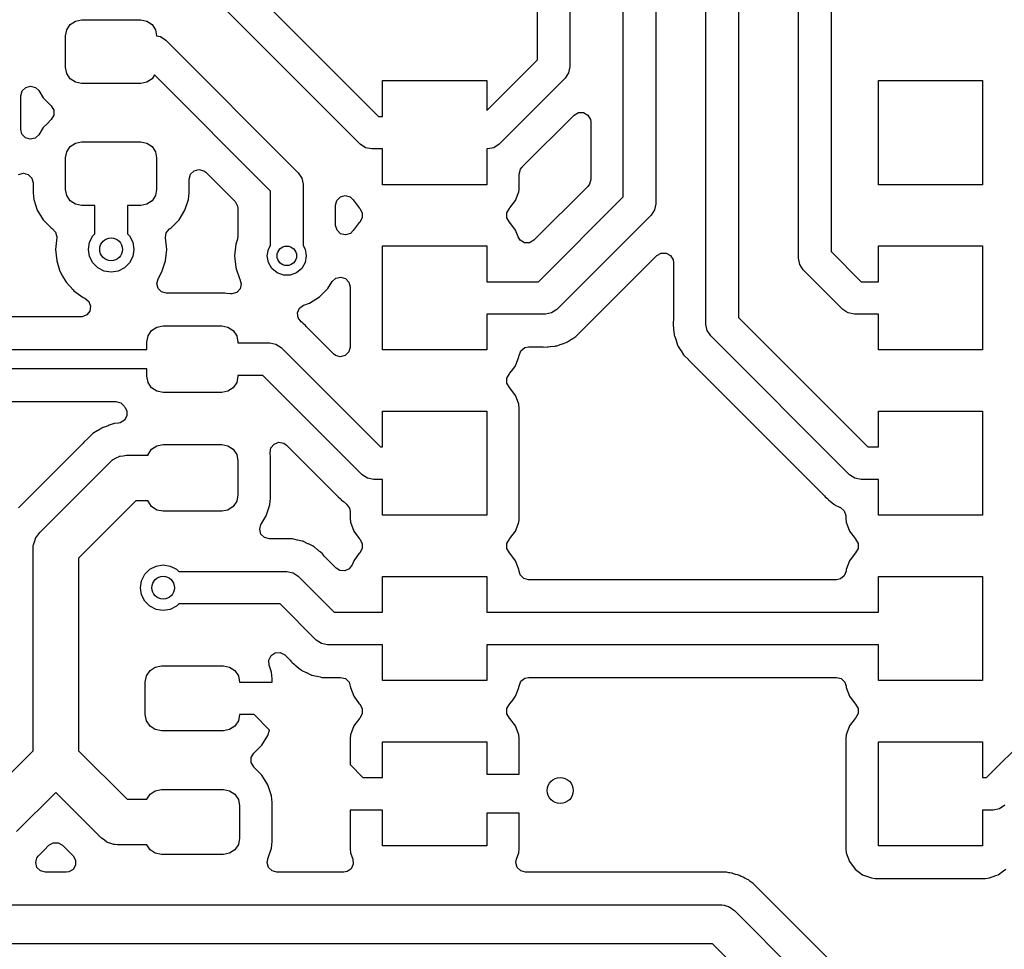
# Model space of a CAD drawing. Extents: x 44 to 146, y -87 to -25.
# Tile 33 of 40: x 109 to 124, y -61 to -46. Entities that reach past the tile are written whole.
import ezdxf

# ---------------------------------------------------------------- set-up
doc = ezdxf.new("R2010")
doc.units = 0
doc.layers.add('BLACK', color=7, linetype='CONTINUOUS')

msp = doc.modelspace()

# ---------------------------------------------------------------- linework, layer by layer
at = {"layer": 'BLACK', "linetype": 'CONTINUOUS'}
for p, q in [((121.8144, -44.45), (121.8144, -49.883646)), ((120.392, -44.5643), (120.392, -50.899646)), ((121.3144, -49.9872), (121.3144, -44.553553)), ((119.892, -51.0032), (119.892, -44.667853)), ((119.122, -45.085), (119.122, -49.149)), ((118.622, -49.045446), (118.622, -45.188554)), ((112.326777, -45.273223), (114.860354, -47.8068)), ((114.580023, -48.233577), (112.046446, -45.7)), ((117.3012, -46.937246), (117.3012, -45.623871)), ((117.8012, -45.623871), (117.8012, -47.0408)), ((110.068554, -46.475471), (110.121393, -46.396393)), ((110.121393, -46.396393), (110.200471, -46.343554)), ((110.200471, -46.343554), (110.29375, -46.325)), ((110.29375, -46.325), (111.20625, -46.325)), ((111.20625, -46.325), (111.299529, -46.343554)), ((111.299529, -46.343554), (111.378607, -46.396393)), ((111.378607, -46.396393), (111.431446, -46.475471)), ((110.05, -46.56875), (110.068554, -46.475471)), ((110.05, -47.05625), (110.05, -46.56875)), ((111.431446, -46.475471), (111.45, -46.56875)), ((111.45, -46.56875), (111.45, -46.569959)), ((111.45, -46.569959), (111.508171, -46.58153)), ((111.508171, -46.58153), (111.589277, -46.635723)), ((111.589277, -46.635723), (113.626777, -48.673223)), ((110.068554, -47.149529), (110.05, -47.05625)), ((116.5224, -47.716046), (117.3012, -46.937246)), ((117.8012, -47.0408), (117.78217, -47.136471)), ((110.121393, -47.228607), (110.068554, -47.149529)), ((111.417238, -47.170792), (111.378607, -47.228607)), ((113.2, -48.953554), (111.417238, -47.170792)), ((117.78217, -47.136471), (117.727977, -47.217577)), ((109.382462, -47.415034), (109.437, -47.360496)), ((109.437, -47.360496), (109.5115, -47.340534)), ((109.5115, -47.340534), (109.586, -47.360496)), ((109.586, -47.360496), (109.638316, -47.411313)), ((110.200471, -47.281446), (110.121393, -47.228607)), ((110.29375, -47.3), (110.200471, -47.281446)), ((111.20625, -47.3), (110.29375, -47.3)), ((111.299529, -47.281446), (111.20625, -47.3)), ((111.378607, -47.228607), (111.299529, -47.281446)), ((114.9224, -47.8068), (114.9224, -47.2568)), ((114.9224, -47.2568), (116.5224, -47.2568)), ((116.5224, -47.2568), (116.5224, -47.716046)), ((117.727977, -47.217577), (116.711977, -48.233577)), ((122.5424, -48.8568), (122.5424, -47.2568)), ((122.5424, -47.2568), (124.1424, -47.2568)), ((124.1424, -47.2568), (124.1424, -48.8568)), ((109.3625, -47.489534), (109.382462, -47.415034)), ((109.3625, -48.010465), (109.3625, -47.489534)), ((109.638316, -47.411313), (109.705971, -47.520999)), ((109.705971, -47.520999), (109.705972, -47.521)), ((109.705972, -47.521), (109.705974, -47.521003)), ((109.705974, -47.521003), (109.828997, -47.644026)), ((109.828997, -47.644026), (109.828999, -47.644027)), ((109.828999, -47.644027), (109.829613, -47.644641)), ((109.829613, -47.644641), (109.868177, -47.711436)), ((109.868177, -47.788564), (109.829613, -47.855359)), ((109.868177, -47.711436), (109.868177, -47.788564)), ((114.860354, -47.8068), (114.9224, -47.8068)), ((117.075086, -48.57828), (117.867141, -47.786226)), ((117.867141, -47.786226), (117.933936, -47.747662)), ((117.933936, -47.747662), (118.011064, -47.747662)), ((118.011064, -47.747662), (118.077859, -47.786226)), ((118.077859, -47.786226), (118.116423, -47.853021)), ((109.76585, -47.919121), (109.705972, -47.978999)), ((109.828997, -47.855974), (109.76585, -47.919121)), ((109.828999, -47.855972), (109.828997, -47.855974)), ((109.829613, -47.855359), (109.828999, -47.855972)), ((118.116423, -47.853021), (118.1215, -47.891585)), ((118.1215, -47.891585), (118.1215, -48.776414)), ((109.38035, -48.08118), (109.3625, -48.010465)), ((109.433278, -48.137281), (109.38035, -48.08118)), ((109.638316, -48.088687), (109.582215, -48.141615)), ((109.705972, -47.978999), (109.638316, -48.088687)), ((109.507166, -48.159402), (109.433278, -48.137281)), ((109.582215, -48.141615), (109.507166, -48.159402)), ((110.068554, -48.350471), (110.121393, -48.271393)), ((110.121393, -48.271393), (110.200471, -48.218554)), ((110.200471, -48.218554), (110.29375, -48.2)), ((110.29375, -48.2), (111.20625, -48.2)), ((111.20625, -48.2), (111.299529, -48.218554)), ((111.299529, -48.218554), (111.378607, -48.271393)), ((111.378607, -48.271393), (111.431446, -48.350471)), ((114.661129, -48.28777), (114.580023, -48.233577)), ((116.711977, -48.233577), (116.630871, -48.28777)), ((110.05, -48.44375), (110.068554, -48.350471)), ((111.431446, -48.350471), (111.45, -48.44375)), ((114.7568, -48.3068), (114.661129, -48.28777)), ((114.9224, -48.3068), (114.7568, -48.3068)), ((114.9224, -48.8568), (114.9224, -48.3068)), ((116.5352, -48.3068), (116.5224, -48.3068)), ((116.5224, -48.3068), (116.5224, -48.8568)), ((116.630871, -48.28777), (116.5352, -48.3068)), ((110.05, -48.93125), (110.05, -48.44375)), ((111.45, -48.44375), (111.45, -48.93125)), ((109.32734, -48.699162), (109.402042, -48.679972)), ((109.402042, -48.679972), (109.476332, -48.700704)), ((109.476332, -48.700704), (109.530302, -48.755804)), ((111.9505, -48.771585), (111.970462, -48.697085)), ((111.970462, -48.697085), (112.025, -48.642547)), ((112.025, -48.642547), (112.0995, -48.622585)), ((112.0995, -48.622585), (112.174, -48.642547)), ((112.174, -48.642547), (112.204859, -48.666226)), ((112.204859, -48.666226), (112.655859, -49.117226)), ((113.626777, -48.673223), (113.68097, -48.754329)), ((117.022899, -48.6927), (117.042861, -48.618201)), ((117.0229, -48.904673), (117.022899, -48.6927)), ((117.042861, -48.618201), (117.063516, -48.590454)), ((117.063516, -48.590454), (117.068439, -48.585236)), ((117.068439, -48.585236), (117.072136, -48.581316)), ((117.072136, -48.581316), (117.075086, -48.57828)), ((109.530302, -48.755804), (109.5495, -48.828964)), ((109.5495, -48.828964), (109.5495, -48.980848)), ((111.9505, -48.980848), (111.9505, -48.771585)), ((113.68097, -48.754329), (113.7, -48.85)), ((113.7, -48.85), (113.7, -49.792128)), ((116.5224, -48.8568), (114.9224, -48.8568)), ((118.101538, -48.850914), (118.077859, -48.881773)), ((118.1215, -48.776414), (118.101538, -48.850914)), ((124.1424, -48.8568), (122.5424, -48.8568)), ((109.5495, -48.980848), (109.559913, -49.082775)), ((110.068554, -49.024529), (110.05, -48.93125)), ((110.121393, -49.103607), (110.068554, -49.024529)), ((111.431446, -49.024529), (111.378607, -49.103607)), ((111.45, -48.93125), (111.431446, -49.024529)), ((111.940087, -49.082775), (111.9505, -48.980848)), ((113.2, -49.792128), (113.2, -48.953554)), ((114.275, -49.04456), (114.3495, -49.024598)), ((114.3495, -49.024598), (114.424, -49.04456)), ((116.966197, -49.099129), (117.00698, -48.989783)), ((117.00698, -48.989783), (117.016491, -48.964283)), ((117.016491, -48.964283), (117.020255, -48.929275)), ((117.020255, -48.929275), (117.022899, -48.904685)), ((117.022899, -48.904682), (117.0229, -48.904673)), ((117.022899, -48.904685), (117.022899, -48.904682)), ((118.077859, -48.881773), (117.249386, -49.710245)), ((109.559913, -49.082775), (109.614638, -49.247925)), ((110.200471, -49.156446), (110.121393, -49.103607)), ((110.29375, -49.175), (110.200471, -49.156446)), ((110.5, -49.175), (110.29375, -49.175)), ((110.5, -49.611119), (110.5, -49.175)), ((111.20625, -49.175), (111, -49.175)), ((111, -49.175), (111, -49.611119)), ((111.299529, -49.156446), (111.20625, -49.175)), ((111.378607, -49.103607), (111.299529, -49.156446)), ((111.885362, -49.247925), (111.940087, -49.082775)), ((112.655859, -49.117226), (112.694423, -49.184021)), ((114.2005, -49.173598), (114.220462, -49.099098)), ((114.2005, -49.480001), (114.2005, -49.173598)), ((114.220462, -49.099098), (114.275, -49.04456)), ((114.424, -49.04456), (114.470972, -49.091532)), ((114.470972, -49.091532), (114.472217, -49.0906)), ((114.472217, -49.0906), (114.564852, -49.214344)), ((116.879946, -49.214346), (116.930689, -49.146562)), ((116.930689, -49.146562), (116.966195, -49.099133)), ((116.966195, -49.099133), (116.966197, -49.099129)), ((117.320646, -50.3468), (118.622, -49.045446)), ((119.122, -49.149), (119.10297, -49.244671)), ((109.614638, -49.247925), (109.705974, -49.396003)), ((111.794026, -49.396003), (111.885362, -49.247925)), ((112.694423, -49.184021), (112.6995, -49.222585)), ((112.6995, -49.222585), (112.6995, -49.64578)), ((114.564852, -49.214344), (114.571949, -49.221441)), ((114.571949, -49.221441), (114.610513, -49.288236)), ((114.610513, -49.288236), (114.610513, -49.365364)), ((116.834287, -49.288236), (116.872851, -49.221441)), ((116.834287, -49.365364), (116.834287, -49.288236)), ((116.872851, -49.221441), (116.879942, -49.214348)), ((116.879942, -49.214348), (116.879946, -49.214346)), ((119.048773, -49.325779), (117.600977, -50.773577)), ((119.048777, -49.325777), (119.048773, -49.325779)), ((119.10297, -49.244671), (119.048777, -49.325777)), ((109.705974, -49.396003), (109.828997, -49.519026)), ((111.671003, -49.519026), (111.794026, -49.396003)), ((114.200542, -49.483543), (114.2005, -49.480001)), ((114.22227, -49.557547), (114.200542, -49.483543)), ((114.564852, -49.439255), (114.472217, -49.563)), ((114.571949, -49.432159), (114.564852, -49.439255)), ((114.610513, -49.365364), (114.571949, -49.432159)), ((116.872851, -49.432159), (116.834287, -49.365364)), ((116.879947, -49.439255), (116.872851, -49.432159)), ((116.966195, -49.554466), (116.879947, -49.439255)), ((109.828997, -49.519026), (109.843718, -49.528106)), ((109.843718, -49.528106), (109.896646, -49.584205)), ((109.896646, -49.584205), (109.914434, -49.659254)), ((110.466844, -49.644275), (110.5, -49.611119)), ((111, -49.611119), (111.033156, -49.644275)), ((111.586317, -49.670499), (111.598382, -49.59432)), ((111.598382, -49.59432), (111.64692, -49.53438)), ((111.64692, -49.53438), (111.656269, -49.528113)), ((111.656269, -49.528113), (111.671003, -49.519026)), ((114.278088, -49.610773), (114.22227, -49.557547)), ((114.353042, -49.628959), (114.278088, -49.610773)), ((114.427046, -49.607231), (114.353042, -49.628959)), ((114.47047, -49.561692), (114.427046, -49.607231)), ((114.472217, -49.563), (114.47047, -49.561692)), ((116.966197, -49.55447), (116.966195, -49.554466)), ((117.004421, -49.656955), (116.966197, -49.55447)), ((109.913681, -49.670496), (109.894815, -49.849999)), ((109.914434, -49.659254), (109.913681, -49.670496)), ((110.4, -49.85), (110.41713, -49.741844)), ((110.41713, -49.741844), (110.466844, -49.644275)), ((111.033156, -49.644275), (111.08287, -49.741844)), ((111.08287, -49.741844), (111.1, -49.85)), ((111.586494, -49.67219), (111.586317, -49.670499)), ((111.586497, -49.672197), (111.586494, -49.67219)), ((111.605185, -49.85), (111.586497, -49.672197)), ((112.664631, -49.770746), (112.644435, -49.949998)), ((112.664632, -49.770743), (112.664631, -49.770746)), ((112.691139, -49.69499), (112.664632, -49.770743)), ((112.6995, -49.64578), (112.691139, -49.69499)), ((117.038668, -49.710245), (117.004421, -49.656955)), ((117.105463, -49.748809), (117.038668, -49.710245)), ((117.182591, -49.748809), (117.105463, -49.748809)), ((117.249386, -49.710245), (117.182591, -49.748809)), ((109.894815, -49.849999), (109.913502, -50.0278)), ((110.41713, -49.958156), (110.4, -49.85)), ((111.1, -49.85), (111.08287, -49.958156)), ((111.586497, -50.027803), (111.605185, -49.85)), ((113.15, -49.95), (113.168092, -49.847394)), ((113.168092, -49.847394), (113.2, -49.792128)), ((113.7, -49.792128), (113.731908, -49.847394)), ((113.731908, -49.847394), (113.75, -49.95)), ((114.9224, -51.3968), (114.9224, -49.7968)), ((114.9224, -49.7968), (116.5224, -49.7968)), ((116.5224, -49.7968), (116.5224, -50.3468)), ((119.137141, -49.945224), (119.203936, -49.906661)), ((119.203936, -49.906661), (119.281064, -49.906661)), ((119.281064, -49.906661), (119.347859, -49.945225)), ((121.8144, -49.883646), (122.277553, -50.3468)), ((122.5424, -50.3468), (122.5424, -49.7968)), ((122.5424, -49.7968), (124.1424, -49.7968)), ((124.1424, -49.7968), (124.1424, -51.3968)), ((109.913502, -50.0278), (109.959227, -50.168528)), ((110.466844, -50.055725), (110.41713, -49.958156)), ((110.544275, -50.133156), (110.466844, -50.055725)), ((111.033156, -50.055725), (110.955725, -50.133156)), ((111.08287, -49.958156), (111.033156, -50.055725)), ((111.53125, -50.197835), (111.586497, -50.027803)), ((112.644435, -49.949998), (112.644435, -49.950001)), ((112.644435, -49.950001), (112.664631, -50.129252)), ((113.168092, -50.052606), (113.15, -49.95)), ((113.220187, -50.142836), (113.168092, -50.052606)), ((113.731908, -50.052606), (113.679813, -50.142836)), ((113.75, -49.95), (113.731908, -50.052606)), ((117.964071, -51.118295), (119.137141, -49.945224)), ((119.347859, -49.945225), (119.386423, -50.01202)), ((119.386423, -50.01202), (119.3915, -50.050584)), ((119.3915, -50.050584), (119.3915, -50.937672)), ((121.33343, -50.082871), (121.3144, -49.9872)), ((121.387623, -50.163977), (121.33343, -50.082871)), ((109.959227, -50.168528), (109.96875, -50.197835)), ((109.96875, -50.197835), (110.005215, -50.260994)), ((110.641844, -50.18287), (110.544275, -50.133156)), ((110.75, -50.2), (110.641844, -50.18287)), ((110.858156, -50.18287), (110.75, -50.2)), ((110.955725, -50.133156), (110.858156, -50.18287)), ((111.471684, -50.301005), (111.53125, -50.197835)), ((112.664631, -50.129252), (112.664631, -50.129254)), ((112.664631, -50.129254), (112.664632, -50.129255)), ((112.664632, -50.129255), (112.676965, -50.1645)), ((112.676965, -50.1645), (112.724211, -50.299522)), ((113.3, -50.209808), (113.220187, -50.142836)), ((113.397906, -50.245442), (113.3, -50.209808)), ((113.6, -50.209808), (113.502094, -50.245442)), ((113.679813, -50.142836), (113.6, -50.209808)), ((121.99722, -50.773573), (121.387623, -50.163977)), ((110.005215, -50.260994), (110.058143, -50.352669)), ((110.058143, -50.352669), (110.164367, -50.470641)), ((111.451724, -50.3755), (111.471684, -50.301005)), ((111.471686, -50.45), (111.451724, -50.3755)), ((112.724211, -50.299522), (112.728202, -50.305874)), ((112.728202, -50.305874), (112.750936, -50.379576)), ((112.750936, -50.379576), (112.733773, -50.45477)), ((113.502094, -50.245442), (113.397906, -50.245442)), ((114.079816, -50.452262), (114.146738, -50.345755)), ((114.146738, -50.345755), (114.203276, -50.293295)), ((114.203276, -50.293295), (114.278471, -50.276132)), ((114.278471, -50.276132), (114.352172, -50.298866)), ((114.352172, -50.298866), (114.404633, -50.355404)), ((114.404633, -50.355404), (114.4219, -50.425028)), ((116.5224, -50.3468), (117.320646, -50.3468)), ((122.277553, -50.3468), (122.5424, -50.3468)), ((110.164367, -50.470641), (110.17777, -50.485526)), ((110.17777, -50.485526), (110.322407, -50.590612)), ((111.526224, -50.504538), (111.471686, -50.45)), ((111.600724, -50.5245), (111.526224, -50.504538)), ((112.500006, -50.5245), (111.600724, -50.5245)), ((112.500009, -50.5245), (112.500006, -50.5245)), ((112.525683, -50.527122), (112.500009, -50.5245)), ((112.586898, -50.533376), (112.525683, -50.527122)), ((112.607611, -50.534043), (112.586898, -50.533376)), ((112.681313, -50.511309), (112.607611, -50.534043)), ((112.733773, -50.45477), (112.681313, -50.511309)), ((113.952262, -50.579816), (114.079816, -50.452262)), ((114.4219, -50.425028), (114.4219, -51.350815)), ((110.322407, -50.590612), (110.34772, -50.601882)), ((110.34772, -50.601882), (110.40766, -50.65042)), ((110.40766, -50.65042), (110.4353, -50.722426)), ((113.714268, -50.70562), (113.799522, -50.675789)), ((113.799522, -50.675789), (113.952262, -50.579816)), ((110.423234, -50.798604), (110.374696, -50.858544)), ((110.4353, -50.722426), (110.423234, -50.798604)), ((113.616093, -50.824651), (113.646641, -50.75383)), ((113.625048, -50.901257), (113.616093, -50.824651)), ((113.646641, -50.75383), (113.708507, -50.707772)), ((113.708507, -50.707772), (113.714268, -50.70562)), ((117.4242, -50.8468), (116.5224, -50.8468)), ((116.5224, -50.8468), (116.5224, -51.3968)), ((117.519871, -50.82777), (117.4242, -50.8468)), ((117.600977, -50.773577), (117.519871, -50.82777)), ((121.997223, -50.773577), (121.99722, -50.773573)), ((122.042328, -50.803715), (121.997223, -50.773577)), ((122.078329, -50.82777), (122.042328, -50.803715)), ((122.174, -50.846801), (122.078329, -50.82777)), ((122.174005, -50.8468), (122.174, -50.846801)), ((122.5424, -50.8468), (122.174005, -50.8468)), ((122.5424, -51.3968), (122.5424, -50.8468)), ((110.287116, -50.887), (108.815464, -50.887)), ((110.30269, -50.886184), (110.287116, -50.887)), ((110.374696, -50.858544), (110.30269, -50.886184)), ((113.671106, -50.963123), (113.625048, -50.901257)), ((113.687277, -50.975909), (113.671106, -50.963123)), ((113.690422, -50.979054), (113.687277, -50.975909)), ((113.700005, -50.987835), (113.690422, -50.979054)), ((113.73711, -51.01897), (113.700005, -50.987835)), ((119.387029, -50.979054), (119.386711, -50.981223)), ((119.386711, -50.981223), (119.389862, -51.017236)), ((119.389927, -50.959267), (119.387029, -50.979054)), ((119.3915, -50.937672), (119.389927, -50.959267)), ((120.392, -50.899646), (122.379154, -52.8868)), ((111.31903, -51.179329), (111.373223, -51.098223)), ((111.373223, -51.098223), (111.454329, -51.04403)), ((111.454329, -51.04403), (111.55, -51.025)), ((111.55, -51.025), (112.45, -51.025)), ((112.45, -51.025), (112.545671, -51.04403)), ((112.545671, -51.04403), (112.626777, -51.098223)), ((112.626777, -51.098223), (112.68097, -51.179329)), ((113.737114, -51.018974), (113.73711, -51.01897)), ((113.750356, -51.036762), (113.737114, -51.018974)), ((113.764514, -51.053146), (113.750356, -51.036762)), ((114.167543, -51.456175), (113.764514, -51.053146)), ((117.909896, -51.17563), (117.961119, -51.121335)), ((117.961119, -51.121335), (117.964071, -51.118295)), ((119.389862, -51.017236), (119.390933, -51.029483)), ((119.390933, -51.029483), (119.3915, -51.042468)), ((119.3915, -51.046909), (119.391499, -51.046909)), ((119.391499, -51.046909), (119.395055, -51.077331)), ((119.3915, -51.042468), (119.3915, -51.046909)), ((119.395055, -51.077331), (119.395495, -51.081638)), ((119.395495, -51.081638), (119.402, -51.155998)), ((119.91103, -51.098871), (119.892, -51.0032)), ((119.965223, -51.179977), (119.91103, -51.098871)), ((111.3, -51.275), (111.31903, -51.179329)), ((111.3, -51.3875), (111.3, -51.275)), ((112.68097, -51.179329), (112.7, -51.275)), ((112.7, -51.275), (112.7, -51.2875)), ((112.7, -51.2875), (113.1875, -51.2875)), ((113.1875, -51.2875), (113.283171, -51.30653)), ((117.672656, -51.3051), (117.743534, -51.281614)), ((117.743534, -51.281614), (117.74354, -51.28161)), ((117.74354, -51.28161), (117.751399, -51.277946)), ((117.751399, -51.277946), (117.751525, -51.278217)), ((117.751525, -51.278217), (117.755694, -51.276199)), ((117.75556, -51.275932), (117.763306, -51.27204)), ((117.755694, -51.276199), (117.75556, -51.275932)), ((117.763306, -51.27204), (117.763317, -51.272037)), ((117.763317, -51.272037), (117.825709, -51.231)), ((117.825709, -51.231), (117.829307, -51.228709)), ((117.829307, -51.228709), (117.86193, -51.208587)), ((117.86193, -51.208587), (117.892856, -51.189512)), ((117.892856, -51.189512), (117.892861, -51.189506)), ((117.892861, -51.189506), (117.899666, -51.184127)), ((117.899666, -51.184127), (117.899852, -51.184362)), ((117.899852, -51.184362), (117.903442, -51.181437)), ((117.903249, -51.181207), (117.909888, -51.175634)), ((117.903442, -51.181437), (117.903249, -51.181207)), ((117.909888, -51.175634), (117.909896, -51.17563)), ((119.402, -51.155998), (119.403754, -51.164488)), ((119.403754, -51.164488), (119.403465, -51.164547)), ((119.403465, -51.164547), (119.404471, -51.169088)), ((119.404471, -51.169088), (119.40476, -51.16902)), ((119.40476, -51.16902), (119.406759, -51.177458)), ((119.406759, -51.177458), (119.43228, -51.247577)), ((119.43228, -51.247577), (119.433701, -51.251666)), ((119.433701, -51.251666), (119.457185, -51.322533)), ((122.098823, -53.313577), (119.965223, -51.179977)), ((108.546432, -51.3875), (111.3, -51.3875)), ((113.283171, -51.30653), (113.364277, -51.360723)), ((113.364277, -51.360723), (114.890354, -52.8868)), ((114.401938, -51.425315), (114.3474, -51.479853)), ((114.4219, -51.350815), (114.401938, -51.425315)), ((116.5224, -51.3968), (114.9224, -51.3968)), ((117.019062, -51.480373), (117.046873, -51.408433)), ((117.046873, -51.408433), (117.106928, -51.360038)), ((117.106928, -51.360038), (117.167208, -51.3473)), ((117.167208, -51.3473), (117.358672, -51.3473)), ((117.358672, -51.3473), (117.380267, -51.348873)), ((117.380267, -51.348873), (117.383067, -51.349283)), ((117.383067, -51.349283), (117.402223, -51.352089)), ((117.402223, -51.352089), (117.450483, -51.347867)), ((117.450483, -51.347867), (117.463468, -51.3473)), ((117.463468, -51.3473), (117.467908, -51.3473)), ((117.467908, -51.3473), (117.467909, -51.3473)), ((117.467909, -51.3473), (117.498376, -51.343738)), ((117.498376, -51.343738), (117.502617, -51.343305)), ((117.502617, -51.343305), (117.576997, -51.336799)), ((117.576997, -51.336799), (117.577006, -51.336795)), ((117.577006, -51.336795), (117.585494, -51.335044)), ((117.585494, -51.335044), (117.585554, -51.335337)), ((117.585554, -51.335337), (117.590077, -51.334334)), ((117.590008, -51.334043), (117.598453, -51.332041)), ((117.590077, -51.334334), (117.590008, -51.334043)), ((117.598453, -51.332041), (117.598455, -51.332041)), ((117.598455, -51.332041), (117.66861, -51.306506)), ((117.66861, -51.306506), (117.672656, -51.3051)), ((119.457185, -51.322533), (119.460852, -51.330397)), ((119.460852, -51.330397), (119.460584, -51.330521)), ((119.460584, -51.330521), (119.462603, -51.334693)), ((119.462603, -51.334693), (119.462867, -51.334561)), ((119.462867, -51.334561), (119.466761, -51.342315)), ((119.466761, -51.342315), (119.507772, -51.404669)), ((119.507772, -51.404669), (119.510098, -51.408319)), ((119.510098, -51.408319), (119.548487, -51.470558)), ((124.1424, -51.3968), (122.5424, -51.3968)), ((114.1984, -51.479853), (114.167543, -51.456175)), ((114.2729, -51.499815), (114.1984, -51.479853)), ((114.3474, -51.479853), (114.2729, -51.499815)), ((116.966197, -51.639129), (117.016491, -51.504282)), ((117.016491, -51.504282), (117.019062, -51.480373)), ((119.548487, -51.470558), (119.54929, -51.471859)), ((119.54929, -51.471859), (119.554672, -51.478666)), ((119.554672, -51.478666), (119.554439, -51.478849)), ((119.554439, -51.478849), (119.557368, -51.482445)), ((119.557368, -51.482445), (119.557597, -51.482254)), ((119.557597, -51.482254), (119.563169, -51.488895)), ((119.563169, -51.488895), (119.617443, -51.5401)), ((119.617443, -51.5401), (119.620552, -51.54312)), ((119.620552, -51.54312), (121.698584, -53.621152)), ((111.3, -51.6875), (108.4843, -51.6875)), ((111.3, -51.8), (111.3, -51.6875)), ((116.872851, -51.761441), (116.879942, -51.754348)), ((116.879942, -51.754348), (116.879946, -51.754346)), ((116.879946, -51.754346), (116.923071, -51.696738)), ((116.923071, -51.696738), (116.966195, -51.639133)), ((116.966195, -51.639133), (116.966197, -51.639129)), ((111.31903, -51.895671), (111.3, -51.8)), ((111.373223, -51.976777), (111.31903, -51.895671)), ((112.68097, -51.895671), (112.626777, -51.976777)), ((112.7, -51.8), (112.68097, -51.895671)), ((113.083946, -51.7875), (112.7, -51.7875)), ((112.7, -51.7875), (112.7, -51.8)), ((114.610023, -53.313577), (113.083946, -51.7875)), ((116.834287, -51.828236), (116.872851, -51.761441)), ((116.834287, -51.905364), (116.834287, -51.828236)), ((116.872851, -51.972159), (116.834287, -51.905364)), ((111.454329, -52.03097), (111.373223, -51.976777)), ((111.55, -52.05), (111.454329, -52.03097)), ((112.45, -52.05), (111.55, -52.05)), ((112.545671, -52.03097), (112.45, -52.05)), ((112.626777, -51.976777), (112.545671, -52.03097)), ((116.879947, -51.979255), (116.872851, -51.972159)), ((116.966195, -52.094466), (116.879947, -51.979255)), ((108.522008, -52.188), (110.824379, -52.188)), ((110.824379, -52.188), (110.898879, -52.207962)), ((110.898879, -52.207962), (110.951195, -52.258778)), ((116.966197, -52.09447), (116.966195, -52.094466)), ((116.996304, -52.175192), (116.966197, -52.09447)), ((117.016491, -52.229317), (116.996304, -52.175192)), ((110.951195, -52.258778), (110.957288, -52.268656)), ((110.957288, -52.268656), (110.957292, -52.26866)), ((110.957292, -52.26866), (110.962668, -52.275459)), ((110.962668, -52.275459), (110.961104, -52.276695)), ((110.961104, -52.276695), (110.993899, -52.333497)), ((110.993899, -52.333497), (110.993899, -52.410625)), ((114.9224, -52.8868), (114.9224, -52.3368)), ((114.9224, -52.3368), (116.5224, -52.3368)), ((116.5224, -52.3368), (116.5224, -53.9368)), ((117.022899, -52.288928), (117.016491, -52.229317)), ((117.0229, -53.984673), (117.022899, -52.288928)), ((122.5424, -52.8868), (122.5424, -52.3368)), ((122.5424, -52.3368), (124.1424, -52.3368)), ((124.1424, -52.3368), (124.1424, -53.9368)), ((110.955335, -52.47742), (110.88854, -52.515984)), ((110.993899, -52.410625), (110.955335, -52.47742)), ((110.537448, -52.640705), (110.469761, -52.681431)), ((110.540875, -52.638579), (110.537448, -52.640705)), ((110.607385, -52.596066), (110.540875, -52.638579)), ((110.614621, -52.592478), (110.607385, -52.596066)), ((110.620893, -52.589332), (110.614564, -52.592364)), ((110.614564, -52.592364), (110.614621, -52.592478)), ((110.620947, -52.589447), (110.620893, -52.589332)), ((110.628272, -52.586058), (110.620947, -52.589447)), ((110.703116, -52.560838), (110.628272, -52.586058)), ((110.706915, -52.5595), (110.703116, -52.560838)), ((110.781029, -52.532273), (110.706915, -52.5595)), ((110.788872, -52.530323), (110.781029, -52.532273)), ((110.795672, -52.528597), (110.788841, -52.530198)), ((110.788841, -52.530198), (110.788872, -52.530323)), ((110.7957, -52.528723), (110.795672, -52.528597)), ((110.803595, -52.526985), (110.7957, -52.528723)), ((110.86609, -52.520187), (110.803595, -52.526985)), ((110.88854, -52.515984), (110.86609, -52.520187)), ((110.335455, -52.808654), (110.330232, -52.814804)), ((110.39279, -52.754343), (110.335455, -52.808654)), ((110.395678, -52.751532), (110.39279, -52.754343)), ((110.451509, -52.695702), (110.395678, -52.751532)), ((110.4578, -52.690646), (110.451509, -52.695702)), ((110.463255, -52.686217), (110.457719, -52.690545)), ((110.457719, -52.690545), (110.4578, -52.690646)), ((110.463332, -52.686319), (110.463255, -52.686217)), ((110.469761, -52.681431), (110.463332, -52.686319)), ((110.318913, -52.828297), (109.327326, -53.819883)), ((110.330134, -52.81472), (110.318913, -52.828297)), ((110.330232, -52.814804), (110.330134, -52.81472)), ((111.31903, -53.004329), (111.373223, -52.923223)), ((111.373223, -52.923223), (111.454329, -52.86903)), ((111.454329, -52.86903), (111.55, -52.85)), ((111.55, -52.85), (112.45, -52.85)), ((112.45, -52.85), (112.545671, -52.86903)), ((112.545671, -52.86903), (112.626777, -52.923223)), ((112.626777, -52.923223), (112.68097, -53.004329)), ((113.193213, -52.978668), (113.205501, -52.902527)), ((113.205501, -52.902527), (113.254215, -52.842729)), ((113.254215, -52.842729), (113.3263, -52.815299)), ((113.3263, -52.815299), (113.402443, -52.827587)), ((113.402443, -52.827587), (113.446801, -52.858169)), ((113.446801, -52.858169), (114.209784, -53.621152)), ((114.890354, -52.8868), (114.9224, -52.8868)), ((122.379154, -52.8868), (122.5424, -52.8868)), ((109.652513, -54.202513), (110.740012, -53.115013)), ((110.740012, -53.115013), (110.767617, -53.091633)), ((110.767617, -53.091633), (110.772526, -53.086301)), ((110.772526, -53.086301), (110.776368, -53.084221)), ((110.776368, -53.084221), (110.784123, -53.077654)), ((110.784123, -53.077654), (110.829463, -53.055487)), ((110.829463, -53.055487), (110.873855, -53.031464)), ((110.873855, -53.031464), (110.881063, -53.030261)), ((110.881063, -53.030261), (110.887632, -53.02705)), ((110.887632, -53.02705), (110.937722, -53.020806)), ((110.937722, -53.020806), (110.9875, -53.0125)), ((110.9875, -53.0125), (111.317405, -53.0125)), ((111.317405, -53.0125), (111.31903, -53.004329)), ((112.68097, -53.004329), (112.7, -53.1)), ((112.7, -53.1), (112.7, -53.625)), ((113.200499, -53.049992), (113.193213, -52.978668)), ((113.2005, -53.675009), (113.200499, -53.049992)), ((114.691129, -53.36777), (114.610023, -53.313577)), ((114.7868, -53.386801), (114.691129, -53.36777)), ((114.786805, -53.3868), (114.7868, -53.386801)), ((114.9224, -53.3868), (114.786805, -53.3868)), ((114.9224, -53.9368), (114.9224, -53.3868)), ((122.179929, -53.36777), (122.098823, -53.313577)), ((122.2756, -53.3868), (122.179929, -53.36777)), ((122.5424, -53.3868), (122.2756, -53.3868)), ((122.5424, -53.9368), (122.5424, -53.3868)), ((111.132475, -53.7125), (110.25, -54.594974)), ((111.317405, -53.7125), (111.132475, -53.7125)), ((111.31903, -53.720671), (111.317405, -53.7125)), ((111.373223, -53.801777), (111.31903, -53.720671)), ((112.68097, -53.720671), (112.626777, -53.801777)), ((112.7, -53.625), (112.68097, -53.720671)), ((113.189999, -53.777797), (113.2005, -53.675009)), ((114.209784, -53.621152), (114.223941, -53.637534)), ((114.223941, -53.637534), (114.237188, -53.655328)), ((114.237188, -53.655328), (114.237191, -53.655331)), ((114.237191, -53.655331), (114.274293, -53.686463)), ((114.274293, -53.686463), (114.283877, -53.695245)), ((114.283877, -53.695245), (114.287023, -53.698391)), ((114.287023, -53.698391), (114.311063, -53.717399)), ((114.311063, -53.717399), (114.314394, -53.720111)), ((114.314394, -53.720111), (114.368677, -53.765661)), ((121.698584, -53.621152), (121.712741, -53.637534)), ((121.712741, -53.637534), (121.725988, -53.655328)), ((121.725988, -53.655328), (121.725991, -53.655331)), ((121.725991, -53.655331), (121.763093, -53.686463)), ((121.763093, -53.686463), (121.772677, -53.695245)), ((121.772677, -53.695245), (121.775823, -53.698391)), ((121.775823, -53.698391), (121.799863, -53.717399)), ((121.799863, -53.717399), (121.803225, -53.720138)), ((121.803225, -53.720138), (121.860387, -53.768103)), ((111.454329, -53.85597), (111.373223, -53.801777)), ((111.55, -53.875), (111.454329, -53.85597)), ((112.545671, -53.85597), (112.45, -53.875)), ((112.626777, -53.801777), (112.545671, -53.85597)), ((113.134814, -53.944334), (113.189999, -53.777797)), ((114.368677, -53.765661), (114.412915, -53.828842)), ((114.412915, -53.828842), (114.4219, -53.8798)), ((121.860387, -53.768103), (121.867633, -53.772869)), ((121.867633, -53.772869), (121.867469, -53.773117)), ((121.867469, -53.773117), (121.871383, -53.77561)), ((121.871383, -53.77561), (121.87154, -53.775357)), ((121.87154, -53.775357), (121.878923, -53.779911)), ((121.878923, -53.779911), (121.946607, -53.811472)), ((121.946607, -53.811472), (121.950441, -53.813329)), ((121.950441, -53.813329), (121.959772, -53.818015)), ((121.959772, -53.818015), (122.017387, -53.869287)), ((122.017387, -53.869287), (122.041648, -53.9425)), ((112.45, -53.875), (111.55, -53.875)), ((113.055897, -54.072279), (113.134814, -53.944334)), ((114.4219, -53.8798), (114.4219, -53.984662)), ((114.4219, -53.984662), (114.421902, -53.984688)), ((114.421902, -53.984688), (114.428308, -54.044278)), ((116.5224, -53.9368), (114.9224, -53.9368)), ((117.016491, -54.044283), (117.020291, -54.008936)), ((117.020291, -54.008936), (117.022899, -53.984685)), ((117.022899, -53.984682), (117.0229, -53.984673)), ((117.022899, -53.984685), (117.022899, -53.984682)), ((122.041648, -53.9425), (122.0419, -53.951161)), ((122.0419, -53.951161), (122.0419, -53.984662)), ((122.0419, -53.984662), (122.041902, -53.984689)), ((122.041902, -53.984689), (122.048308, -54.044278)), ((124.1424, -53.9368), (122.5424, -53.9368)), ((113.033714, -54.1505), (113.053676, -54.076)), ((113.053676, -54.225), (113.033714, -54.1505)), ((113.053676, -54.076), (113.055897, -54.072279)), ((114.428308, -54.044278), (114.428309, -54.044284)), ((114.428309, -54.044284), (114.478602, -54.179129)), ((116.966197, -54.179129), (117.006049, -54.072279)), ((117.006049, -54.072279), (117.016491, -54.044283)), ((122.048308, -54.044278), (122.048309, -54.044284)), ((122.048309, -54.044284), (122.098602, -54.179129)), ((109.57116, -54.34466), (109.585563, -54.296281)), ((109.585563, -54.296281), (109.58981, -54.290332)), ((109.58981, -54.290332), (109.592184, -54.283418)), ((109.592184, -54.283418), (109.623191, -54.243579)), ((109.623191, -54.243579), (109.652513, -54.202513)), ((113.108214, -54.279538), (113.053676, -54.225)), ((113.182714, -54.2995), (113.108214, -54.279538)), ((113.436914, -54.2995), (113.182714, -54.2995)), ((113.441247, -54.299437), (113.436914, -54.2995)), ((113.515855, -54.297266), (113.441247, -54.299437)), ((113.515856, -54.297266), (113.515855, -54.297266)), ((113.524508, -54.298023), (113.515856, -54.297266)), ((113.524533, -54.297725), (113.524508, -54.298023)), ((113.529135, -54.298196), (113.524533, -54.297725)), ((113.529101, -54.298492), (113.529135, -54.298196)), ((113.537718, -54.299499), (113.529101, -54.298492)), ((113.610319, -54.316705), (113.537718, -54.299499)), ((113.614547, -54.317642), (113.610319, -54.316705)), ((113.687669, -54.332741), (113.614547, -54.317642)), ((114.478602, -54.179129), (114.478604, -54.179133)), ((114.478604, -54.179133), (114.564852, -54.294344)), ((114.564852, -54.294344), (114.571949, -54.301441)), ((114.571949, -54.301441), (114.610513, -54.368236)), ((116.834287, -54.368236), (116.872851, -54.301441)), ((116.872851, -54.301441), (116.879942, -54.294348)), ((116.879942, -54.294348), (116.879946, -54.294346)), ((116.879946, -54.294346), (116.929753, -54.227813)), ((116.929753, -54.227813), (116.966195, -54.179133)), ((116.966195, -54.179133), (116.966197, -54.179129)), ((122.098602, -54.179129), (122.098604, -54.179133)), ((122.098604, -54.179133), (122.184852, -54.294344)), ((122.184852, -54.294344), (122.191949, -54.301441)), ((122.191949, -54.301441), (122.230513, -54.368236)), ((109.55, -54.45), (109.552987, -54.413949)), ((109.55, -57.555025), (109.55, -54.45)), ((109.552688, -54.406707), (109.553934, -54.402519)), ((109.552987, -54.413949), (109.552688, -54.406707)), ((109.553934, -54.402519), (109.554774, -54.392392)), ((109.554774, -54.392392), (109.57116, -54.34466)), ((113.695913, -54.335473), (113.687669, -54.332741)), ((113.696006, -54.33519), (113.695913, -54.335473)), ((113.700386, -54.336713), (113.696006, -54.33519)), ((113.700284, -54.336994), (113.700386, -54.336713)), ((113.708433, -54.33996), (113.700284, -54.336994)), ((113.775138, -54.37346), (113.708433, -54.33996)), ((113.779008, -54.375334), (113.775138, -54.37346)), ((113.793393, -54.382042), (113.779008, -54.375334)), ((113.846675, -54.406887), (113.793393, -54.382042)), ((113.854057, -54.411441), (113.846675, -54.406887)), ((113.854212, -54.411188), (113.854057, -54.411441)), ((113.858127, -54.413682), (113.854212, -54.411188)), ((113.857965, -54.41393), (113.858127, -54.413682)), ((113.865216, -54.418699), (113.857965, -54.41393)), ((113.92238, -54.466666), (113.865216, -54.418699)), ((113.925731, -54.469396), (113.92238, -54.466666)), ((113.949777, -54.488409), (113.925731, -54.469396)), ((114.610513, -54.445364), (114.571949, -54.512159)), ((114.610513, -54.368236), (114.610513, -54.445364)), ((116.834287, -54.445364), (116.834287, -54.368236)), ((116.872851, -54.512159), (116.834287, -54.445364)), ((122.230513, -54.445364), (122.191949, -54.512159)), ((122.230513, -54.368236), (122.230513, -54.445364)), ((110.25, -54.594974), (110.25, -57.555026)), ((113.952922, -54.491554), (113.949777, -54.488409)), ((113.962505, -54.500335), (113.952922, -54.491554)), ((113.99961, -54.53147), (113.962505, -54.500335)), ((113.999614, -54.531474), (113.99961, -54.53147)), ((114.012856, -54.549262), (113.999614, -54.531474)), ((114.027014, -54.565646), (114.012856, -54.549262)), ((114.21068, -54.749312), (114.027014, -54.565646)), ((114.564852, -54.519255), (114.478604, -54.634466)), ((114.571949, -54.512159), (114.564852, -54.519255)), ((116.879947, -54.519255), (116.872851, -54.512159)), ((116.966195, -54.634466), (116.879947, -54.519255)), ((122.184852, -54.519255), (122.098604, -54.634466)), ((122.191949, -54.512159), (122.184852, -54.519255)), ((111.266844, -54.844275), (111.344275, -54.766844)), ((111.344275, -54.766844), (111.441844, -54.71713)), ((111.441844, -54.71713), (111.55, -54.7)), ((111.55, -54.7), (111.658156, -54.71713)), ((111.658156, -54.71713), (111.755725, -54.766844)), ((111.755725, -54.766844), (111.788881, -54.8)), ((114.263968, -54.783558), (114.21068, -54.749312)), ((114.410905, -54.75885), (114.340747, -54.79089)), ((114.455644, -54.696024), (114.410905, -54.75885)), ((114.478601, -54.634472), (114.455644, -54.696024)), ((114.478604, -54.634466), (114.478601, -54.634472)), ((116.966197, -54.63447), (116.966195, -54.634466)), ((117.001389, -54.728827), (116.966197, -54.63447)), ((117.016491, -54.769317), (117.001389, -54.728827)), ((117.019061, -54.793227), (117.016491, -54.769317)), ((122.048308, -54.769317), (122.045738, -54.793227)), ((122.098602, -54.63447), (122.048308, -54.769317)), ((122.098604, -54.634466), (122.098602, -54.63447)), ((111.21713, -54.941844), (111.266844, -54.844275)), ((111.788881, -54.8), (113.45, -54.8)), ((113.45, -54.8), (113.545671, -54.81903)), ((113.545671, -54.81903), (113.626777, -54.873223)), ((113.626777, -54.873223), (114.180354, -55.4268)), ((114.340747, -54.79089), (114.263968, -54.783558)), ((114.9224, -55.4268), (114.9224, -54.8768)), ((114.9224, -54.8768), (116.5224, -54.8768)), ((116.5224, -54.8768), (116.5224, -55.4268)), ((117.038169, -54.8518), (117.019061, -54.793227)), ((117.092707, -54.906338), (117.038169, -54.8518)), ((117.167207, -54.9263), (117.092707, -54.906338)), ((121.897592, -54.9263), (117.167207, -54.9263)), ((121.957872, -54.913562), (121.897592, -54.9263)), ((122.017927, -54.865167), (121.957872, -54.913562)), ((122.045738, -54.793227), (122.017927, -54.865167)), ((122.5424, -55.4268), (122.5424, -54.8768)), ((122.5424, -54.8768), (124.1424, -54.8768)), ((124.1424, -54.8768), (124.1424, -56.4768)), ((111.2, -55.05), (111.21713, -54.941844)), ((111.21713, -55.158156), (111.2, -55.05)), ((111.266844, -55.255725), (111.21713, -55.158156)), ((111.344275, -55.333156), (111.266844, -55.255725)), ((111.441844, -55.38287), (111.344275, -55.333156)), ((111.55, -55.4), (111.441844, -55.38287)), ((111.658156, -55.38287), (111.55, -55.4)), ((111.755725, -55.333156), (111.658156, -55.38287)), ((111.788881, -55.3), (111.755725, -55.333156)), ((113.346446, -55.3), (111.788881, -55.3)), ((113.900023, -55.853577), (113.346446, -55.3)), ((114.180354, -55.4268), (114.9224, -55.4268)), ((116.5224, -55.4268), (122.5424, -55.4268)), ((113.981129, -55.90777), (113.900023, -55.853577)), ((114.0768, -55.9268), (113.981129, -55.90777)), ((114.9224, -55.9268), (114.0768, -55.9268)), ((114.9224, -56.4768), (114.9224, -55.9268)), ((122.5424, -55.9268), (116.5224, -55.9268)), ((116.5224, -55.9268), (116.5224, -56.4768)), ((122.5424, -56.4768), (122.5424, -55.9268)), ((113.174136, -56.162015), (113.208751, -56.09309)), ((113.208751, -56.09309), (113.27319, -56.050707)), ((113.27319, -56.050707), (113.350187, -56.046222)), ((113.350187, -56.046222), (113.419112, -56.080837)), ((113.419112, -56.080837), (113.425417, -56.086785)), ((113.425417, -56.086785), (113.499784, -56.161152)), ((111.348223, -56.323223), (111.429329, -56.26903)), ((111.429329, -56.26903), (111.525, -56.25)), ((111.525, -56.25), (112.475, -56.25)), ((112.475, -56.25), (112.570671, -56.26903)), ((112.570671, -56.26903), (112.651777, -56.323223)), ((113.178621, -56.239012), (113.174136, -56.162015)), ((113.214505, -56.347303), (113.178621, -56.239012)), ((113.499784, -56.161152), (113.513941, -56.177534)), ((113.513941, -56.177534), (113.527188, -56.195328)), ((113.527188, -56.195328), (113.527191, -56.195331)), ((113.527191, -56.195331), (113.564293, -56.226463)), ((113.564293, -56.226463), (113.573877, -56.235245)), ((113.573877, -56.235245), (113.577023, -56.238391)), ((113.577023, -56.238391), (113.601063, -56.257399)), ((113.601063, -56.257399), (113.604425, -56.260138)), ((113.604425, -56.260138), (113.661587, -56.308103)), ((111.275, -56.5), (111.29403, -56.404329)), ((111.29403, -56.404329), (111.348223, -56.323223)), ((112.651777, -56.323223), (112.70597, -56.404329)), ((112.70597, -56.404329), (112.725, -56.5)), ((113.224999, -56.450026), (113.214505, -56.347303)), ((113.661587, -56.308103), (113.668833, -56.312869)), ((113.668833, -56.312869), (113.668669, -56.313117)), ((113.668669, -56.313117), (113.672583, -56.31561)), ((113.672583, -56.31561), (113.67274, -56.315357)), ((113.67274, -56.315357), (113.680123, -56.319911)), ((113.680123, -56.319911), (113.747807, -56.351472)), ((113.747807, -56.351472), (113.751671, -56.353344)), ((113.751671, -56.353344), (113.818367, -56.38684)), ((113.818367, -56.38684), (113.818371, -56.386841)), ((113.818371, -56.386841), (113.826517, -56.389806)), ((113.826517, -56.389806), (113.826414, -56.390087)), ((113.826414, -56.390087), (113.830795, -56.39161)), ((113.830795, -56.39161), (113.830889, -56.391327)), ((113.830889, -56.391327), (113.839124, -56.394055)), ((113.839124, -56.394055), (113.839127, -56.394057)), ((113.839127, -56.394057), (113.881664, -56.40284)), ((113.881664, -56.40284), (113.912258, -56.409157)), ((113.912258, -56.409157), (113.916469, -56.41009)), ((113.916469, -56.41009), (113.964353, -56.421439)), ((113.964353, -56.421439), (113.989074, -56.427299)), ((113.989074, -56.427299), (113.989075, -56.427299)), ((113.989075, -56.427299), (113.989079, -56.4273)), ((113.989079, -56.4273), (113.989083, -56.4273)), ((113.989083, -56.4273), (113.997698, -56.428307)), ((113.997698, -56.428307), (113.997663, -56.428603)), ((113.997663, -56.428603), (114.002266, -56.429074)), ((114.002266, -56.429074), (114.002292, -56.428777)), ((114.002292, -56.428777), (114.010935, -56.429532)), ((114.010935, -56.429532), (114.010944, -56.429534)), ((114.010944, -56.429534), (114.083361, -56.427426)), ((114.083361, -56.427426), (114.085553, -56.427363)), ((114.085553, -56.427363), (114.089886, -56.4273)), ((114.089886, -56.4273), (114.277593, -56.4273)), ((114.277593, -56.4273), (114.352093, -56.447262)), ((117.046873, -56.488433), (117.106928, -56.440038)), ((117.106928, -56.440038), (117.167208, -56.4273)), ((117.167208, -56.4273), (121.897593, -56.4273)), ((121.897593, -56.4273), (121.972093, -56.447262)), ((111.275, -57), (111.275, -56.5)), ((112.725, -56.5), (113.224999, -56.5)), ((113.224999, -56.5), (113.224999, -56.450026)), ((114.352093, -56.447262), (114.406631, -56.5018)), ((114.406631, -56.5018), (114.425738, -56.560371)), ((114.425738, -56.560371), (114.427826, -56.579792)), ((114.427826, -56.579792), (114.428309, -56.584285)), ((114.428309, -56.584285), (114.478602, -56.719129)), ((116.5224, -56.4768), (114.9224, -56.4768)), ((116.994964, -56.642), (117.016491, -56.584283)), ((117.016491, -56.584283), (117.018239, -56.568023)), ((117.018239, -56.568023), (117.019062, -56.560373)), ((117.019062, -56.560373), (117.046873, -56.488433)), ((121.972093, -56.447262), (122.026631, -56.5018)), ((122.026631, -56.5018), (122.045738, -56.560371)), ((122.045738, -56.560371), (122.047826, -56.579792)), ((122.047826, -56.579792), (122.048309, -56.584285)), ((122.048309, -56.584285), (122.098602, -56.719129)), ((124.1424, -56.4768), (122.5424, -56.4768)), ((114.478602, -56.719129), (114.478604, -56.719133)), ((114.478604, -56.719133), (114.564852, -56.834344)), ((116.923071, -56.776738), (116.966195, -56.719133)), ((116.966195, -56.719133), (116.966197, -56.719129)), ((116.966197, -56.719129), (116.994964, -56.642)), ((122.098602, -56.719129), (122.098604, -56.719133)), ((122.098604, -56.719133), (122.184852, -56.834344)), ((114.564852, -56.834344), (114.572306, -56.841798)), ((114.572306, -56.841798), (114.61087, -56.908593)), ((116.83393, -56.908593), (116.872494, -56.841798)), ((116.872494, -56.841798), (116.879942, -56.834348)), ((116.879942, -56.834348), (116.879946, -56.834346)), ((116.879946, -56.834346), (116.923071, -56.776738)), ((122.184852, -56.834344), (122.191949, -56.841441)), ((122.191949, -56.841441), (122.230513, -56.908236)), ((111.29403, -57.095671), (111.275, -57)), ((112.725, -57), (112.70597, -57.095671)), ((112.946446, -57), (112.725, -57)), ((113.185792, -57.239345), (112.946446, -57)), ((114.61087, -56.985721), (114.572306, -57.052516)), ((114.61087, -56.908593), (114.61087, -56.985721)), ((116.83393, -56.985721), (116.83393, -56.908593)), ((116.872494, -57.052516), (116.83393, -56.985721)), ((122.230513, -56.985364), (122.191949, -57.052159)), ((122.230513, -56.908236), (122.230513, -56.985364)), ((124.204046, -57.9668), (125.1752, -56.995646)), ((111.348223, -57.176777), (111.29403, -57.095671)), ((111.429329, -57.23097), (111.348223, -57.176777)), ((112.651777, -57.176777), (112.570671, -57.23097)), ((112.70597, -57.095671), (112.651777, -57.176777)), ((114.479045, -57.174715), (114.428801, -57.309422)), ((114.47905, -57.174705), (114.479045, -57.174715)), ((114.565209, -57.059612), (114.47905, -57.174705)), ((114.572306, -57.052516), (114.565209, -57.059612)), ((116.87959, -57.059612), (116.872494, -57.052516)), ((116.965749, -57.174705), (116.87959, -57.059612)), ((116.965754, -57.174715), (116.965749, -57.174705)), ((117.015998, -57.309422), (116.965754, -57.174715)), ((122.098602, -57.17447), (122.048308, -57.309317)), ((122.098604, -57.174466), (122.098602, -57.17447)), ((122.184852, -57.059255), (122.098604, -57.174466)), ((122.191949, -57.052159), (122.184852, -57.059255)), ((111.525, -57.25), (111.429329, -57.23097)), ((112.475, -57.25), (111.525, -57.25)), ((112.570671, -57.23097), (112.475, -57.25)), ((113.067319, -57.46834), (113.159357, -57.319121)), ((113.159357, -57.319121), (113.185792, -57.239345)), ((114.428801, -57.309422), (114.422401, -57.368957)), ((117.022398, -57.368957), (117.015998, -57.309422)), ((122.048308, -57.309317), (122.0419, -57.368914)), ((112.941373, -57.594287), (113.067319, -57.46834)), ((114.422401, -57.368957), (114.4224, -57.368977)), ((114.4224, -57.368977), (114.4224, -57.768846)), ((114.9224, -57.9668), (114.9224, -57.4168)), ((114.9224, -57.4168), (116.5224, -57.4168)), ((116.5224, -57.4168), (116.5224, -57.9168)), ((117.0224, -57.368977), (117.022398, -57.368957)), ((117.0224, -57.9168), (117.0224, -57.368977)), ((122.0419, -57.368914), (122.0419, -59.064663)), ((122.5424, -59.0168), (122.5424, -57.4168)), ((122.5424, -57.4168), (124.1424, -57.4168)), ((124.1424, -57.4168), (124.1424, -57.9668)), ((108.905026, -58.2), (109.55, -57.555025)), ((110.25, -57.555026), (110.994974, -58.3)), ((112.902809, -57.661082), (112.941373, -57.594287)), ((112.902809, -57.73821), (112.902809, -57.661082)), ((112.941373, -57.805005), (112.902809, -57.73821)), ((112.943656, -57.807288), (112.941373, -57.805005)), ((113.067712, -57.931344), (112.943656, -57.807288)), ((114.4224, -57.768846), (114.620353, -57.9668)), ((113.159814, -58.080666), (113.067712, -57.931344)), ((116.5224, -57.9168), (117.0224, -57.9168)), ((113.214999, -58.247203), (113.159814, -58.080666)), ((114.620353, -57.9668), (114.9224, -57.9668)), ((124.1424, -57.9668), (124.204046, -57.9668)), ((109.9, -58.194974), (109.297487, -58.797487)), ((110.602513, -58.897487), (109.9, -58.194974)), ((111.296923, -58.3), (111.348223, -58.223223)), ((111.348223, -58.223223), (111.429329, -58.16903)), ((111.429329, -58.16903), (111.525, -58.15)), ((111.525, -58.15), (112.475, -58.15)), ((112.475, -58.15), (112.570671, -58.16903)), ((112.570671, -58.16903), (112.651777, -58.223223)), ((112.651777, -58.223223), (112.70597, -58.304329)), ((113.225499, -58.349992), (113.214999, -58.247203)), ((110.994974, -58.3), (111.296923, -58.3)), ((112.70597, -58.304329), (112.725, -58.4)), ((112.725, -58.4), (112.725, -58.9)), ((113.2255, -58.950009), (113.225499, -58.349992)), ((124.484377, -58.393577), (124.403271, -58.44777)), ((114.9224, -58.4668), (114.4224, -58.4668)), ((114.4224, -58.4668), (114.4224, -59.064622)), ((114.9224, -59.0168), (114.9224, -58.4668)), ((117.0224, -58.5168), (116.5224, -58.5168)), ((116.5224, -58.5168), (116.5224, -59.0168)), ((117.0224, -59.064622), (117.0224, -58.5168)), ((124.3076, -58.4668), (124.1424, -58.4668)), ((124.1424, -58.4668), (124.1424, -59.0168)), ((124.403271, -58.44777), (124.3076, -58.4668)), ((109.718585, -59.084202), (109.794642, -59.008146)), ((109.794642, -59.008146), (109.861437, -58.969583)), ((109.861437, -58.969583), (109.938565, -58.969583)), ((109.938565, -58.969583), (110.005359, -59.008147)), ((110.005359, -59.008147), (110.165753, -59.168541)), ((110.643579, -58.926808), (110.602513, -58.897487)), ((110.683418, -58.957816), (110.643579, -58.926808)), ((110.690332, -58.960189), (110.683418, -58.957816)), ((110.696281, -58.964437), (110.690332, -58.960189)), ((110.74466, -58.978839), (110.696281, -58.964437)), ((110.792392, -58.995226), (110.74466, -58.978839)), ((110.802519, -58.996065), (110.792392, -58.995226)), ((110.806707, -58.997312), (110.802519, -58.996065)), ((110.813949, -58.997012), (110.806707, -58.997312)), ((110.85, -59), (110.813949, -58.997012)), ((111.296923, -59), (110.85, -59)), ((111.348223, -59.076777), (111.296923, -59)), ((112.70597, -58.995671), (112.651777, -59.076777)), ((112.725, -58.9), (112.70597, -58.995671)), ((113.214999, -59.052797), (113.2255, -58.950009)), ((116.5224, -59.0168), (114.9224, -59.0168)), ((124.1424, -59.0168), (122.5424, -59.0168)), ((109.610568, -59.1994), (109.63424, -59.168548)), ((109.63424, -59.168548), (109.634716, -59.168072)), ((109.634716, -59.168072), (109.641847, -59.16094)), ((109.641847, -59.16094), (109.644709, -59.158156)), ((109.644709, -59.158156), (109.659782, -59.143878)), ((109.659782, -59.143878), (109.702041, -59.103849)), ((109.702041, -59.103849), (109.702047, -59.103839)), ((109.702047, -59.103839), (109.707269, -59.097693)), ((109.707269, -59.097693), (109.707368, -59.097777)), ((109.707368, -59.097777), (109.718585, -59.084202)), ((110.165753, -59.168541), (110.204317, -59.235336)), ((111.429329, -59.13097), (111.348223, -59.076777)), ((111.525, -59.15), (111.429329, -59.13097)), ((112.475, -59.15), (111.525, -59.15)), ((112.570671, -59.13097), (112.475, -59.15)), ((112.651777, -59.076777), (112.570671, -59.13097)), ((113.161201, -59.215149), (113.214999, -59.052797)), ((114.4224, -59.064622), (114.422401, -59.064642)), ((114.422401, -59.064642), (114.428801, -59.124173)), ((114.428801, -59.124173), (114.465225, -59.22183)), ((116.979575, -59.22183), (117.015998, -59.124173)), ((117.015998, -59.124173), (117.022398, -59.064642)), ((117.022398, -59.064642), (117.0224, -59.064622)), ((122.0419, -59.064663), (122.041902, -59.064688)), ((122.041902, -59.064688), (122.048308, -59.124278)), ((122.048308, -59.124278), (122.048309, -59.124284)), ((122.048309, -59.124284), (122.098602, -59.259129)), ((109.590606, -59.2739), (109.610568, -59.1994)), ((109.610568, -59.3484), (109.590606, -59.2739)), ((110.204317, -59.312464), (110.165753, -59.379259)), ((110.204317, -59.235336), (110.204317, -59.312464)), ((113.1497, -59.2739), (113.157263, -59.227032)), ((113.169662, -59.3484), (113.1497, -59.2739)), ((113.157263, -59.227032), (113.161201, -59.215149)), ((114.472556, -59.298609), (114.440516, -59.368767)), ((114.465225, -59.22183), (114.472556, -59.298609)), ((116.970181, -59.2739), (116.979575, -59.22183)), ((116.990143, -59.3484), (116.970181, -59.2739)), ((122.098602, -59.259129), (122.098604, -59.259133)), ((122.098604, -59.259133), (122.184852, -59.374344)), ((109.665106, -59.402938), (109.610568, -59.3484)), ((109.739606, -59.4229), (109.665106, -59.402938)), ((110.060394, -59.4229), (109.739606, -59.4229)), ((110.098958, -59.417823), (110.060394, -59.4229)), ((110.165753, -59.379259), (110.098958, -59.417823)), ((113.2242, -59.402938), (113.169662, -59.3484)), ((113.2987, -59.4229), (113.2242, -59.402938)), ((114.325619, -59.4229), (113.2987, -59.4229)), ((114.377689, -59.413506), (114.325619, -59.4229)), ((114.440516, -59.368767), (114.377689, -59.413506)), ((117.044681, -59.402938), (116.990143, -59.3484)), ((117.119181, -59.4229), (117.044681, -59.402938)), ((120.161554, -59.4229), (117.119181, -59.4229)), ((120.206794, -59.4229), (120.161554, -59.4229)), ((120.206801, -59.4229), (120.206794, -59.4229)), ((120.242747, -59.431104), (120.206801, -59.4229)), ((120.25921, -59.433902), (120.242747, -59.431104)), ((120.288615, -59.437216), (120.25921, -59.433902)), ((120.295855, -59.438032), (120.288615, -59.437216)), ((120.314706, -59.444628), (120.295855, -59.438032)), ((120.330654, -59.450208), (120.314706, -59.444628)), ((120.346702, -59.454831), (120.330654, -59.450208)), ((120.382658, -59.463038), (120.346702, -59.454831)), ((120.415884, -59.479039), (120.382658, -59.463038)), ((122.184852, -59.374344), (122.184855, -59.374347)), ((122.184855, -59.374347), (122.300066, -59.460595)), ((122.300066, -59.460595), (122.30007, -59.460597)), ((122.30007, -59.460597), (122.434917, -59.510891)), ((124.348793, -59.474), (124.384729, -59.460597)), ((124.384729, -59.460597), (124.384733, -59.460595)), ((124.384733, -59.460595), (124.45079, -59.411144)), ((124.45079, -59.411144), (124.499946, -59.374346)), ((120.431312, -59.48543), (120.415884, -59.479039)), ((120.466122, -59.497611), (120.431312, -59.48543)), ((120.488076, -59.511406), (120.466122, -59.497611)), ((120.497339, -59.517226), (120.488076, -59.511406)), ((120.51196, -59.525307), (120.497339, -59.517226)), ((120.517215, -59.527838), (120.51196, -59.525307)), ((120.545187, -59.541309), (120.517215, -59.527838)), ((120.545188, -59.54131), (120.545187, -59.541309)), ((120.545192, -59.541312), (120.545188, -59.54131)), ((120.574013, -59.564296), (120.545192, -59.541312)), ((120.587638, -59.573964), (120.574013, -59.564296)), ((120.618859, -59.593582), (120.587638, -59.573964)), ((120.618862, -59.593584), (120.618859, -59.593582)), ((120.650852, -59.625574), (120.618862, -59.593584)), ((122.434917, -59.510891), (122.494514, -59.517299)), ((122.494514, -59.517299), (122.494518, -59.517299)), ((122.494518, -59.517299), (122.494527, -59.5173)), ((122.494527, -59.5173), (124.190272, -59.517299)), ((124.190272, -59.517299), (124.249883, -59.510891)), ((124.249883, -59.510891), (124.348793, -59.474)), ((122.777862, -61.752584), (120.650852, -59.625574)), ((106.497664, -59.9234), (120.1166, -59.9234)), ((120.1166, -59.9234), (120.126303, -59.924299)), ((120.126303, -59.924299), (120.130455, -59.92372)), ((120.130455, -59.92372), (120.137217, -59.92531)), ((120.137217, -59.92531), (120.171725, -59.928508)), ((120.171725, -59.928508), (120.204041, -59.941027)), ((120.204041, -59.941027), (120.237777, -59.948962)), ((120.237777, -59.948962), (120.255029, -59.96078)), ((120.255029, -59.96078), (120.27453, -59.968335)), ((120.27453, -59.968335), (120.30014, -59.991682)), ((120.30014, -59.991682), (120.328732, -60.011268)), ((120.328732, -60.011268), (122.487732, -62.170268)), ((119.992336, -60.5234), (106.3734, -60.5234)), ((121.9756, -62.506664), (119.992336, -60.5234))]:
    msp.add_line(p, q, dxfattribs=at)
at = {"layer": 'BLACK'}
for centre, radius in [((110.75, -49.85), 0.175), ((113.45, -49.95), 0.15), ((111.55, -55.05), 0.175), ((117.6528, -58.166), 0.2)]:
    msp.add_circle(centre, radius, dxfattribs=at)

doc.saveas('drawing.dxf')
